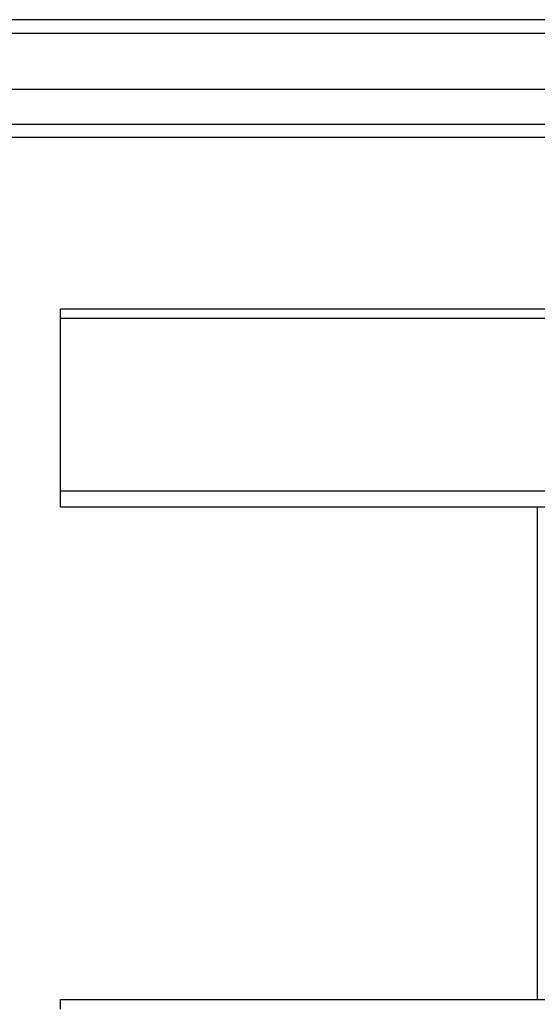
# Model space of a CAD drawing. Header units: inches. Extents: x 40 to 100, y 24.2 to 48.5.
# Tile 25 of 83: x 53.2 to 57, y 40.1 to 47.3. Entities that reach past the tile are written whole.
import ezdxf

# ---------------------------------------------------------------- set-up
doc = ezdxf.new("R2010")
doc.units = ezdxf.units.IN
doc.header["$MEASUREMENT"] = 0
doc.layers.add('Visible Edges(ANSI)', color=7, linetype='Continuous', lineweight=25)
doc.layers.add('Visible Tangent Edges(ANSI)', color=7, linetype='Continuous', lineweight=25)

msp = doc.modelspace()

# ---------------------------------------------------------------- linework, layer by layer
at = {"layer": 'Visible Edges(ANSI)'}
for p, q in [((99.9459, 47.3342), (40.1439, 47.3342)), ((99.3362, 46.8224), (40.7535, 46.8224)), ((99.1477, 46.4681), (40.942, 46.4681)), ((53.5449, 45.1417), (53.5449, 45.2114)), ((53.5449, 45.2114), (98.5449, 45.2114)), ((53.5449, 43.872), (53.5449, 45.1417)), ((53.5449, 43.7547), (53.5449, 43.872)), ((98.5449, 43.7547), (53.5449, 43.7547)), ((57.0449, 43.7547), (57.0449, 40.1404)), ((53.5449, 40.0707), (53.5449, 40.1404)), ((53.5449, 40.1404), (98.5449, 40.1404))]:
    msp.add_line(p, q, dxfattribs=at)
at = {"layer": 'Visible Tangent Edges(ANSI)'}
for p, q in [((40.1439, 47.2352), (99.9459, 47.2352)), ((40.812, 46.5671), (99.2777, 46.5671)), ((53.5449, 45.1417), (98.5449, 45.1417)), ((98.5449, 43.872), (53.5449, 43.872))]:
    msp.add_line(p, q, dxfattribs=at)

doc.saveas('drawing.dxf')
